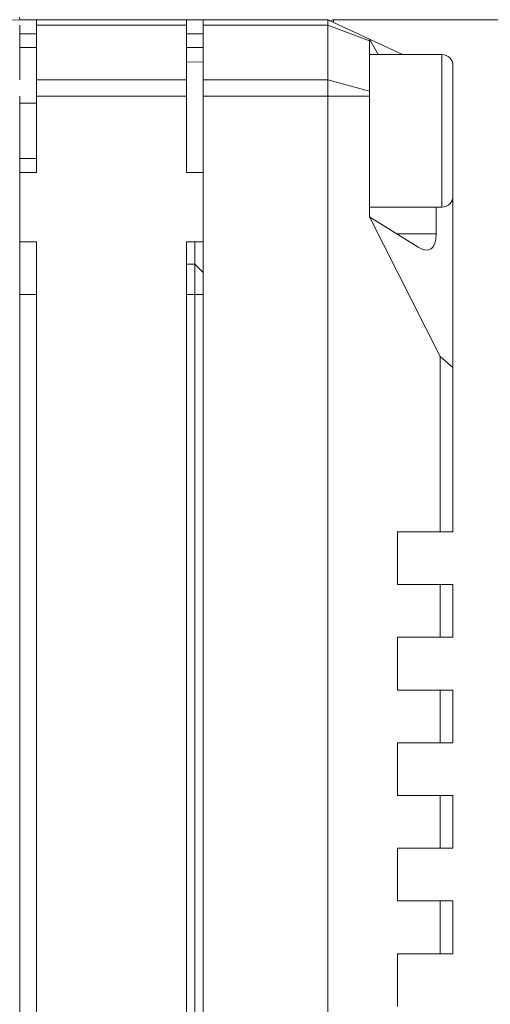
# Model space of a CAD drawing. Header units: millimetres. Extents: x 4 to 836, y 3 to 589.
# Tile 33 of 93: x 509 to 526, y 162 to 198. Entities that reach past the tile are written whole.
import ezdxf

# ---------------------------------------------------------------- set-up
doc = ezdxf.new("R2010")
doc.units = ezdxf.units.MM
doc.layers.add('1', color=7, linetype='Continuous', true_color=0xffffff)
doc.layers.add('2', color=7, linetype='Continuous', true_color=0xffffff)
doc.styles.add('ideas_simplex', font='simplex.shx')
doc.dimstyles.get("Standard").update_dxf_attribs({"dimtxt": 0.18, "dimasz": 0.18, "dimexe": 0.18, "dimexo": 0.0625, "dimgap": 0.09, "dimtad": 0, "dimtih": 1, "dimtoh": 1, "dimdec": 4, "dimzin": 0, "dimdsep": 46, "dimtxsty": 'Standard', "dimcen": 0.09, "dimadec": 0, "dimazin": 0, "dimtfac": 1, "dimtdec": 4, "dimtofl": 0, "dimtmove": 0, "dimatfit": 3, "dimfxl": 1, "dimtolj": 1, "dimtzin": 0, "dimarcsym": 0})

# ---------------------------------------------------------------- blocks, each defined once
blk = doc.blocks.new('_U13')
at = {"layer": '1', "color": 87, "lineweight": 25}
for p, q in [((485.870602, 222.172463), (484.370602, 222.172463)), ((484.370602, 222.172463), (484.370602, 216.547463)), ((501.545602, 222.172463), (500.045602, 222.172463)), ((501.545602, 216.547463), (501.545602, 222.172463)), ((484.370602, 216.547463), (485.870602, 216.547463)), ((500.045602, 216.547463), (501.545602, 216.547463))]:
    blk.add_line(p, q, dxfattribs=at)
at = {"layer": '1', "color": 152, "lineweight": 13}
for p, q in [((470.308102, 181.90093), (470.308102, 217.047463)), ((515.608102, 199.722056), (515.608102, 217.047463))]:
    blk.add_line(p, q, dxfattribs=at)
at = {"layer": '1', "color": 27, "lineweight": 13}
blk.add_line((470.308102, 215.047463), (515.608102, 215.047463), dxfattribs=at)
at = {"layer": '1', "color": 27, "lineweight": 18}
for points in [[(470.308102, 215.047463), (473.3081, 215.576444), (473.308104, 214.518482)], [(515.608102, 215.047463), (512.608104, 214.518482), (512.6081, 215.576444)]]:
    blk.add_solid(points, dxfattribs=at)
at = {"layer": '1', "color": 87, "linetype": 'Continuous', "lineweight": 25, "char_height": 3, "attachment_point": 7, "line_spacing_factor": 1.204819, "style": 'ideas_simplex'}
for s, insert in [('\\W1.2097;45,3', (487.327102, 224.307463)), ('\\W1.1692;1.783', (485.842102, 216.994963))]:
    blk.add_mtext(s, dxfattribs=dict(at, insert=insert))

msp = doc.modelspace()

# ---------------------------------------------------------------- linework, layer by layer
at = {"layer": '1', "color": 18, "linetype": 'Continuous', "lineweight": 18}
for p, q in [((509.008, 197.722), (499.9, 197.404)), ((509.005, 197.822), (509.008, 197.722))]:
    msp.add_line(p, q, dxfattribs=at)
at = {"layer": '1', "color": 9, "linetype": 'Continuous', "lineweight": 18}
for p, q in [((509.608, 197.722), (509.008, 197.722)), ((509.608, 197.53), (509.608, 197.722)), ((509.608, 197.722), (515.008, 197.722)), ((515.608, 197.722), (515.008, 197.722)), ((515.008, 197.722), (515.008, 197.53)), ((515.608, 197.722), (515.608, 197.53)), ((515.608, 197.722), (520.108, 197.722)), ((520.108, 197.722), (521.608, 197.023)), ((520.108, 197.53), (520.108, 197.722)), ((509.608, 195.561), (509.608, 197.53)), ((515.008, 197.53), (515.008, 195.561)), ((515.608, 195.561), (515.608, 197.53)), ((520.108, 195.561), (520.108, 197.53)), ((521.608, 197.023), (521.608, 196.965)), ((521.608, 197.023), (522.789, 196.472)), ((521.608, 197.023), (521.91, 196.472)), ((521.608, 196.965), (521.608, 195.148)), ((509.608, 196.722), (509.008, 196.722)), ((515.608, 196.722), (515.008, 196.722)), ((509.608, 194.971), (509.608, 195.561)), ((515.008, 195.561), (515.008, 194.971)), ((515.608, 194.971), (515.608, 195.561)), ((520.108, 194.971), (520.108, 195.561)), ((521.608, 195.148), (521.608, 194.971)), ((509.608, 192.222), (509.608, 194.971)), ((515.008, 192.222), (515.008, 194.971)), ((515.608, 194.971), (515.608, 146.473)), ((520.108, 146.473), (520.108, 194.971)), ((521.608, 194.971), (521.608, 190.628)), ((509.608, 192.222), (509.008, 192.222)), ((515.608, 192.222), (515.008, 192.222)), ((524.608, 191.372), (524.608, 185.189)), ((524.002, 190.972), (524.002, 190.01)), ((523.353, 189.533), (521.608, 190.628)), ((524.146, 185.595), (521.608, 190.628)), ((509.608, 189.722), (509.008, 189.722)), ((509.608, 151.722), (509.608, 189.722)), ((515.008, 151.722), (515.008, 189.722)), ((515.608, 189.722), (515.008, 189.722)), ((515.308, 188.922), (515.308, 189.722)), ((515.308, 188.922), (515.008, 188.922)), ((515.308, 188.922), (515.608, 188.622)), ((515.308, 187.822), (515.308, 188.922)), ((515.308, 153.622), (515.308, 187.822)), ((524.146, 185.595), (524.608, 185.189)), ((524.146, 179.272), (524.146, 185.595)), ((524.608, 185.189), (524.608, 179.272)), ((522.608, 179.272), (522.608, 177.372)), ((522.608, 179.272), (524.146, 179.272)), ((524.608, 179.272), (524.146, 179.272)), ((524.146, 177.372), (522.608, 177.372)), ((524.146, 177.372), (524.608, 177.372)), ((524.146, 175.472), (524.146, 177.372)), ((524.608, 177.372), (524.608, 175.472)), ((522.608, 175.472), (522.608, 173.572)), ((522.608, 175.472), (524.146, 175.472)), ((524.608, 175.472), (524.146, 175.472)), ((524.146, 173.572), (522.608, 173.572)), ((524.146, 173.572), (524.608, 173.572)), ((524.146, 171.672), (524.146, 173.572)), ((524.608, 173.572), (524.608, 171.672)), ((522.608, 171.672), (522.608, 169.772)), ((522.608, 171.672), (524.146, 171.672)), ((524.608, 171.672), (524.146, 171.672)), ((524.146, 169.772), (522.608, 169.772)), ((524.146, 169.772), (524.608, 169.772)), ((524.146, 167.872), (524.146, 169.772)), ((524.608, 169.772), (524.608, 167.872)), ((522.608, 167.872), (522.608, 165.972)), ((522.608, 167.872), (524.146, 167.872)), ((524.608, 167.872), (524.146, 167.872)), ((524.146, 165.972), (522.608, 165.972)), ((524.146, 165.972), (524.608, 165.972)), ((524.146, 164.072), (524.146, 165.972)), ((524.608, 165.972), (524.608, 164.072)), ((522.608, 162.172), (522.608, 164.072)), ((524.146, 164.072), (522.608, 164.072)), ((524.608, 164.072), (524.146, 164.072))]:
    msp.add_line(p, q, dxfattribs=at)
at = {"layer": '1', "color": 27, "linetype": 'Continuous', "lineweight": 18}
msp.add_line((577.808, 197.722), (520.308, 197.722), dxfattribs=at)
at = {"layer": '1', "color": 27, "linetype": 'Continuous', "lineweight": 13}
msp.add_line((520.308, 197.629), (520.308, 197.722), dxfattribs=at)
at = {"layer": '1', "color": 252, "linetype": 'Continuous', "lineweight": 18}
for p, q in [((509.008, 195.561), (509.008, 197.53)), ((515.608, 196.194), (515.008, 196.215)), ((509.008, 194.971), (509.008, 146.473)), ((509.608, 194.722), (509.008, 194.722)), ((509.008, 192.722), (509.608, 192.722))]:
    msp.add_line(p, q, dxfattribs=at)
at = {"layer": '1', "color": 9, "linetype": 'Continuous', "lineweight": 13}
for p, q in [((515.008, 197.53), (509.608, 197.53)), ((520.108, 197.53), (515.608, 197.53)), ((520.108, 197.53), (521.608, 196.965)), ((509.008, 197.222), (509.608, 197.222)), ((515.008, 197.222), (515.608, 197.222)), ((509.608, 195.561), (515.008, 195.561)), ((515.608, 195.561), (520.108, 195.561)), ((520.108, 195.561), (521.608, 195.148)), ((515.008, 194.971), (509.608, 194.971)), ((520.108, 194.971), (515.608, 194.971)), ((520.108, 194.971), (521.608, 194.971)), ((522.594, 190.01), (524.002, 190.01)), ((515.308, 187.822), (515.008, 187.822)), ((515.308, 187.822), (515.608, 187.822))]:
    msp.add_line(p, q, dxfattribs=at)
at = {"layer": '1', "color": 251, "linetype": 'Continuous', "lineweight": 13}
msp.add_line((509.608, 187.823), (509.008, 187.823), dxfattribs=at)
at = {"layer": '1', "color": 27, "linetype": 'Continuous', "lineweight": 18}
msp.add_arc((520.308, 197.522), 0.2, 90, 125.872, dxfattribs=at)
at = {"layer": '1', "color": 9, "linetype": 'Continuous', "lineweight": 18}
msp.add_ellipse((522.847, 191.424), major_axis=(0.937, -1.974), ratio=0.341999, start_param=5.79051, end_param=6.907708, dxfattribs=at)
msp.add_open_spline([(520.108, 197.722), (520.108, 197.722), (520.116, 197.718), (520.138, 197.708), (520.142, 197.706), (520.153, 197.701), (520.159, 197.698), (520.178, 197.689), (520.193, 197.683), (520.21, 197.675)], degree=3, knots=[0, 0, 0, 0, 0.5, 0.5, 0.625, 0.625, 0.75, 0.75, 1, 1, 1, 1], dxfattribs=at)
at = {"layer": '2', "color": 252, "linetype": 'Continuous', "lineweight": 18}
for p, q in [((524.208, 196.472), (521.608, 196.472)), ((524.608, 191.372), (524.608, 196.072)), ((521.608, 190.972), (524.208, 190.972))]:
    msp.add_line(p, q, dxfattribs=at)
at = {"layer": '2', "color": 252, "linetype": 'Continuous', "lineweight": 13}
msp.add_line((524.208, 190.972), (524.208, 196.472), dxfattribs=at)
at = {"layer": '2', "color": 252, "linetype": 'Continuous', "lineweight": 18}
for centre, start, end in [((524.208, 196.072), 0, 90), ((524.208, 191.372), 270, 0)]:
    msp.add_arc(centre, 0.4, start, end, dxfattribs=at)

# ---------------------------------------------------------------- dimensions: what is measured, and where the dimension line sits
at = {"layer": '1', "color": 87, "linetype": 'Continuous', "lineweight": 25}
dim = msp.add_linear_dim(base=(515.608, 215.047), p1=(470.308, 179.401), p2=(515.608, 197.222), text='<>\\P[\\C87;{\\H1.00x;\\Fsimplex.shx;1.783\\Fsimplex.shx;}\\C87; ]', dimstyle='Standard', override={"dimtxt": 3, "dimasz": 3, "dimexe": 2, "dimexo": 2.5, "dimgap": 1.5, "dimtad": 1, "dimtih": 1, "dimtoh": 0, "dimdec": 2, "dimlfac": 1, "dimzin": 8, "dimdsep": 44, "dimlunit": 2, "dimtxsty": 'ideas_simplex', "dimsah": 1, "dimse1": 0, "dimse2": 0, "dimsd1": 0, "dimsd2": 0, "dimclrd": 27, "dimclre": 152, "dimclrt": 87, "dimtol": 0, "dimtm": -0.1, "dimtfac": 0.5, "dimtdec": 2, "dimtofl": 1, "dimtmove": 0, "dimtzin": 8, "dimlwd": 13, "dimlwe": 13}, dxfattribs=at)
dim.commit()
dim.dimension.update_dxf_attribs({"geometry": '_U13', "text_midpoint": (492.958, 215.047), "dimtype": 160})

doc.saveas('drawing.dxf')
